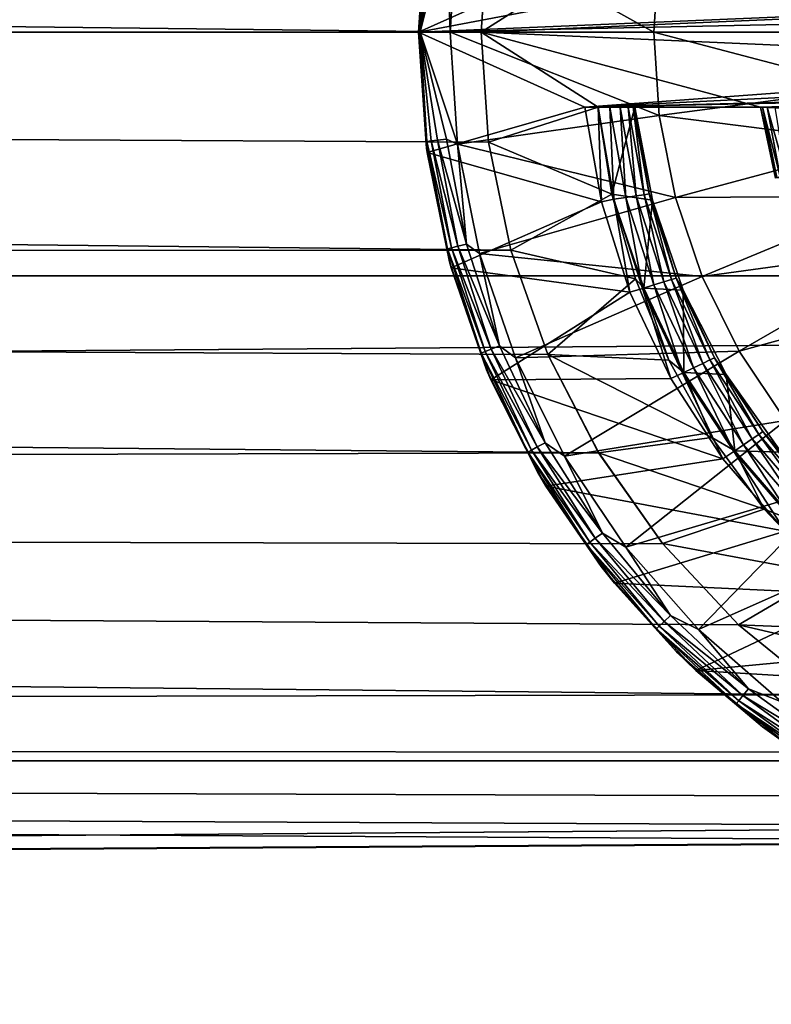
# Model space of a CAD drawing. Header units: metres. Extents: x -150 to 146, y -127 to 82.
# Tile 142 of 256: x 88 to 91, y -4 to 0. Entities that reach past the tile are written whole.
import ezdxf

# ---------------------------------------------------------------- set-up
doc = ezdxf.new("R2010")
doc.units = ezdxf.units.M
doc.layers.add('solid_ELLA_AP_WANNE_SW0001', color=7, linetype='CONTINUOUS')

msp = doc.modelspace()

# ---------------------------------------------------------------- linework, layer by layer
at = {"layer": 'solid_ELLA_AP_WANNE_SW0001'}
for points in [[(127.5, 0.976148, 22.979277), (-127.5, 0.976148, 22.979277), (-127.5, -0.976148, 22.979277)], [(127.5, -0.976148, 22.979277), (127.5, 0.976148, 22.979277), (-127.5, -0.976148, 22.979277)], [(89.75, 0, -23), (12.069973, 0, -23), (12.036736, 0.902516, -22.982286)], [(89.780037, 0.440852, -22.995775), (89.75, 0, -23), (12.036736, 0.902516, -22.982286)], [(90.165833, 0.3, -23), (89.533859, 0.481549, -23), (89.5, 0, -23)], [(89.5, 0, -23.165592), (89.5, 0, -23), (89.533859, 0.481549, -23)], [(89.529854, 0.456151, -23.165592), (89.5, 0, -23.165592), (89.533859, 0.481549, -23)], [(89.505646, 0, -23.21278), (89.5, 0, -23.165592), (89.529854, 0.456151, -23.165592)], [(89.505646, 0, -23.21278), (89.529854, 0.456151, -23.165592), (89.533203, 0.437959, -23.21278)], [(89.533203, 0.437959, -23.21278), (89.549713, 0.435873, -23.257345), (89.505646, 0, -23.21278)], [(89.549713, 0.435873, -23.257345), (89.576202, 0.432527, -23.296721), (89.505646, 0, -23.21278)], [(89.61116, 0.42811, -23.328676), (89.654625, 0.43975, -23.351336), (89.625839, 0, -23.351336)], [(90.442413, 0, -23.633198), (89.625839, 0, -23.351336), (89.654625, 0.43975, -23.351336)], [(90.464294, 0.333832, -23.633198), (90.442413, 0, -23.633198), (89.654625, 0.43975, -23.351336)], [(89.780037, 0.440852, -22.995775), (89.75, 0, -22.310963), (89.75, 0, -23)], [(89.780037, 0.440852, -22.995775), (89.780022, 0.440729, -22.30661), (89.75, 0, -22.310963)], [(90.219528, 0.3, -22.308947), (89.75, 0, -22.310963), (89.780022, 0.440729, -22.30661)], [(89.576202, 0.432527, -23.296721), (89.61116, 0.42811, -23.328676), (89.505646, 0, -23.21278)], [(89.505646, 0, -23.21278), (89.61116, 0.42811, -23.328676), (89.625839, 0, -23.351336)], [(91.282875, 0, -23.836525), (90.442413, 0, -23.633198), (90.464294, 0.333832, -23.633198)], [(91.297569, 0.224129, -23.836525), (91.282875, 0, -23.836525), (90.464294, 0.333832, -23.633198)], [(91.073212, 0.3, -23), (90.165833, 0.3, -23), (89.5, 0, -23)], [(94.233894, 0.2, -23), (91.073212, 0.3, -23), (89.5, 0, -23)], [(94.327003, 0.2, -22.310066), (89.75, 0, -22.310963), (90.219528, 0.3, -22.308947)], [(94.245964, 0.100324, -23), (94.233894, 0.2, -23), (89.5, 0, -23)], [(94.341873, -0.001472, -22.310963), (89.75, 0, -22.310963), (94.327003, 0.2, -22.310066)], [(94.25, 0, -23), (94.245964, 0.100324, -23), (89.5, 0, -23)], [(89.780052, -0.440929, -22.995773), (12.069973, 0, -23), (89.75, 0, -23)], [(89.531136, -0.465807, -23.165592), (89.5, 0, -23), (89.5, 0, -23.165592)], [(89.533203, -0.437959, -23.21278), (89.5, 0, -23.165592), (89.505646, 0, -23.21278)], [(89.531136, -0.465807, -23.165592), (89.5, 0, -23.165592), (89.533203, -0.437959, -23.21278)], [(90.464294, -0.333832, -23.633198), (89.625839, 0, -23.351336), (90.442413, 0, -23.633198)], [(89.75, 0, -23), (89.75, 0, -22.310963), (89.780022, -0.440729, -22.30661)], [(90.219528, -0.3, -22.308947), (89.780022, -0.440729, -22.30661), (89.75, 0, -22.310963)], [(89.780052, -0.440929, -22.995773), (89.75, 0, -23), (89.780022, -0.440729, -22.30661)], [(90.871033, -0.3, -22.308947), (90.219528, -0.3, -22.308947), (89.75, 0, -22.310963)], [(94.327003, -0.2, -22.310066), (90.871033, -0.3, -22.308947), (89.75, 0, -22.310963)], [(94.341873, -0.001472, -22.310963), (94.327003, -0.2, -22.310066), (89.75, 0, -22.310963)], [(91.297569, -0.224129, -23.836525), (90.442413, 0, -23.633198), (91.282875, 0, -23.836525)], [(91.297569, -0.224129, -23.836525), (90.464294, -0.333832, -23.633198), (90.442413, 0, -23.633198)], [(89.869774, -0.874164, -22.983381), (12.033545, -0.927834, -22.981277), (12.069973, 0, -23)], [(89.869774, -0.874164, -22.983381), (12.069973, 0, -23), (89.780052, -0.440929, -22.995773)], [(90.165833, -0.3, -23), (89.5, 0, -23), (89.533859, -0.481552, -23)], [(89.531136, -0.465807, -23.165592), (89.533859, -0.481552, -23), (89.5, 0, -23)], [(94.25, 0, -23), (89.5, 0, -23), (90.165833, -0.3, -23)], [(89.655861, -0.449059, -23.351336), (89.505646, 0, -23.21278), (89.625839, 0, -23.351336)], [(89.61116, -0.42811, -23.328676), (89.505646, 0, -23.21278), (89.655861, -0.449059, -23.351336)], [(89.576202, -0.432527, -23.296721), (89.505646, 0, -23.21278), (89.61116, -0.42811, -23.328676)], [(89.549713, -0.435873, -23.257345), (89.505646, 0, -23.21278), (89.576202, -0.432527, -23.296721)], [(89.533203, -0.437959, -23.21278), (89.505646, 0, -23.21278), (89.549713, -0.435873, -23.257345)], [(90.464294, -0.333832, -23.633198), (89.655861, -0.449059, -23.351336), (89.625839, 0, -23.351336)], [(94.245964, -0.100324, -23), (94.25, 0, -23), (90.165833, -0.3, -23)], [(94.233894, -0.2, -23), (94.245964, -0.100324, -23), (90.165833, -0.3, -23)], [(94.93972, -0.2, -23), (90.165833, -0.3, -23), (91.073212, -0.3, -23)], [(94.93972, -0.2, -23), (94.233894, -0.2, -23), (90.165833, -0.3, -23)], [(91.297569, -0.224129, -23.836525), (91.341385, -0.444424, -23.836525), (90.464294, -0.333832, -23.633198)], [(95.094063, -0.487243, -22.305643), (90.871033, -0.3, -22.308947), (94.327003, -0.2, -22.310066)], [(90.232582, -0.679966, -23), (90.165833, -0.3, -23), (89.533859, -0.481552, -23)], [(90.27446, -0.649186, -22.301517), (89.780022, -0.440729, -22.30661), (90.219528, -0.3, -22.308947)], [(90.21949, -0.3, -22.992371), (90.165833, -0.3, -23), (90.232582, -0.679966, -23)], [(91.018921, -0.3, -22.992252), (91.073212, -0.3, -23), (90.165833, -0.3, -23)], [(90.897842, -0.3, -22.899565), (90.165833, -0.3, -23), (90.21949, -0.3, -22.992371)], [(90.971596, -0.3, -22.972931), (91.018921, -0.3, -22.992252), (90.165833, -0.3, -23)], [(90.930038, -0.3, -22.940779), (90.971596, -0.3, -22.972931), (90.165833, -0.3, -23)], [(90.897842, -0.3, -22.899565), (90.930038, -0.3, -22.940779), (90.165833, -0.3, -23)], [(90.21949, -0.3, -22.992371), (90.232582, -0.679966, -23), (90.283127, -0.669858, -22.993185)], [(90.21949, -0.3, -22.992371), (90.283127, -0.669858, -22.993185), (90.266472, -0.3, -22.973173)], [(90.871033, -0.3, -22.799999), (90.21949, -0.3, -22.992371), (90.266472, -0.3, -22.973173)], [(90.878571, -0.3, -22.853056), (90.897842, -0.3, -22.899565), (90.21949, -0.3, -22.992371)], [(90.871033, -0.3, -22.799999), (90.878571, -0.3, -22.853056), (90.21949, -0.3, -22.992371)], [(90.290718, -0.3, -22.405754), (90.367035, -0.3, -22.49995), (90.219528, -0.3, -22.308947)], [(90.27446, -0.649186, -22.301517), (90.219528, -0.3, -22.308947), (90.367035, -0.3, -22.49995)], [(90.871033, -0.3, -22.308947), (90.290718, -0.3, -22.405754), (90.219528, -0.3, -22.308947)], [(90.266472, -0.3, -22.973173), (90.331032, -0.662467, -22.973179), (90.307899, -0.3, -22.941114)], [(90.871033, -0.3, -22.799999), (90.266472, -0.3, -22.973173), (90.307899, -0.3, -22.941114)], [(90.283127, -0.669858, -22.993185), (90.331032, -0.662467, -22.973179), (90.266472, -0.3, -22.973173)], [(90.27446, -0.649186, -22.301517), (90.367035, -0.3, -22.49995), (90.437111, -0.673873, -22.500008)], [(90.871033, -0.3, -22.308947), (90.367035, -0.3, -22.49995), (90.290718, -0.3, -22.405754)], [(90.307899, -0.3, -22.941114), (90.3722, -0.656244, -22.941347), (90.340149, -0.3, -22.899857)], [(90.871033, -0.3, -22.308947), (90.307899, -0.3, -22.941114), (90.340149, -0.3, -22.899857)], [(90.331032, -0.662467, -22.973179), (90.3722, -0.656244, -22.941347), (90.307899, -0.3, -22.941114)], [(90.871033, -0.3, -22.308947), (90.871033, -0.3, -22.799999), (90.307899, -0.3, -22.941114)], [(90.340149, -0.3, -22.899857), (90.403778, -0.651508, -22.899864), (90.359482, -0.3, -22.853151)], [(90.871033, -0.3, -22.308947), (90.340149, -0.3, -22.899857), (90.359482, -0.3, -22.853151)], [(90.3722, -0.656244, -22.941347), (90.403778, -0.651508, -22.899864), (90.340149, -0.3, -22.899857)], [(90.359482, -0.3, -22.853151), (90.423584, -0.648427, -22.851561), (90.367035, -0.3, -22.799994)], [(90.871033, -0.3, -22.308947), (90.359482, -0.3, -22.853151), (90.367035, -0.3, -22.799994)], [(90.403778, -0.651508, -22.899864), (90.423584, -0.648427, -22.851561), (90.359482, -0.3, -22.853151)], [(90.423584, -0.648427, -22.851561), (90.437103, -0.673845, -22.799999), (90.367035, -0.3, -22.799994)], [(90.367035, -0.3, -22.49995), (90.367035, -0.3, -22.799994), (90.437103, -0.673845, -22.799999)], [(90.871033, -0.3, -22.308947), (90.367035, -0.3, -22.799994), (90.367035, -0.3, -22.49995)], [(90.437111, -0.673873, -22.500008), (90.367035, -0.3, -22.49995), (90.437103, -0.673845, -22.799999)], [(90.935684, -0.58272, -22.844503), (90.878571, -0.3, -22.853056), (90.871033, -0.3, -22.799999)], [(90.931175, -0.585203, -22.303288), (90.871033, -0.3, -22.799999), (90.871033, -0.3, -22.308947)], [(90.935684, -0.58272, -22.844503), (90.871033, -0.3, -22.799999), (90.930855, -0.584082, -22.799999)], [(90.931175, -0.585203, -22.303288), (90.930855, -0.584082, -22.799999), (90.871033, -0.3, -22.799999)], [(95.094063, -0.487243, -22.305643), (90.931175, -0.585203, -22.303288), (90.871033, -0.3, -22.308947)], [(90.949921, -0.578701, -22.886776), (90.897842, -0.3, -22.899565), (90.878571, -0.3, -22.853056)], [(90.949921, -0.578701, -22.886776), (90.878571, -0.3, -22.853056), (90.935684, -0.58272, -22.844503)], [(90.972847, -0.572228, -22.924698), (90.930038, -0.3, -22.940779), (90.897842, -0.3, -22.899565)], [(90.972847, -0.572228, -22.924698), (90.897842, -0.3, -22.899565), (90.949921, -0.578701, -22.886776)], [(90.464294, -0.333832, -23.633198), (90.529556, -0.661952, -23.633198), (89.655861, -0.449059, -23.351336)], [(91.341385, -0.444424, -23.836525), (90.529556, -0.661952, -23.633198), (90.464294, -0.333832, -23.633198)], [(89.549713, -0.435873, -23.257345), (89.576202, -0.432527, -23.296721), (89.65741, -0.858232, -23.296721)], [(89.576202, -0.432527, -23.296721), (89.61116, -0.42811, -23.328676), (89.691544, -0.849468, -23.328676)], [(89.65741, -0.858232, -23.296721), (89.576202, -0.432527, -23.296721), (89.691544, -0.849468, -23.328676)], [(89.691544, -0.849468, -23.328676), (89.61116, -0.42811, -23.328676), (89.655861, -0.449059, -23.351336)], [(89.531136, -0.465807, -23.165592), (89.533203, -0.437959, -23.21278), (89.615425, -0.86901, -23.21278)], [(89.623062, -0.919938, -23.165592), (89.533859, -0.481552, -23), (89.531136, -0.465807, -23.165592)], [(89.623062, -0.919938, -23.165592), (89.531136, -0.465807, -23.165592), (89.615425, -0.86901, -23.21278)], [(89.533203, -0.437959, -23.21278), (89.549713, -0.435873, -23.257345), (89.631546, -0.864871, -23.257345)], [(89.615425, -0.86901, -23.21278), (89.533203, -0.437959, -23.21278), (89.631546, -0.864871, -23.257345)], [(89.631546, -0.864871, -23.257345), (89.549713, -0.435873, -23.257345), (89.65741, -0.858232, -23.296721)], [(90.529556, -0.661952, -23.633198), (89.744476, -0.886861, -23.351336), (89.655861, -0.449059, -23.351336)], [(89.691544, -0.849468, -23.328676), (89.655861, -0.449059, -23.351336), (89.744476, -0.886861, -23.351336)], [(89.780052, -0.440929, -22.995773), (89.780022, -0.440729, -22.30661), (89.869667, -0.873787, -22.293846)], [(90.27446, -0.649186, -22.301517), (89.869667, -0.873787, -22.293846), (89.780022, -0.440729, -22.30661)], [(89.869774, -0.874164, -22.983381), (89.780052, -0.440929, -22.995773), (89.869667, -0.873787, -22.293846)], [(91.341385, -0.444424, -23.836525), (91.413582, -0.657114, -23.836525), (90.529556, -0.661952, -23.633198)], [(90.232582, -0.679966, -23), (89.533859, -0.481552, -23), (89.629951, -0.944834, -23)], [(89.623062, -0.919938, -23.165592), (89.629951, -0.944834, -23), (89.533859, -0.481552, -23)], [(90.529556, -0.661952, -23.633198), (90.6371, -0.978747, -23.633198), (89.744476, -0.886861, -23.351336)], [(90.369263, -0.988461, -22.289057), (89.869667, -0.873787, -22.293846), (90.27446, -0.649186, -22.301517)], [(90.283127, -0.669858, -22.993185), (90.232582, -0.679966, -23), (90.347145, -1.04156, -23)], [(90.27446, -0.649186, -22.301517), (90.437111, -0.673873, -22.500008), (90.40316, -1.02549, -22.315561)], [(90.369263, -0.988461, -22.289057), (90.27446, -0.649186, -22.301517), (90.40316, -1.02549, -22.315561)], [(90.283127, -0.669858, -22.993185), (90.397224, -1.027461, -22.993185), (90.331032, -0.662467, -22.973179)], [(90.283127, -0.669858, -22.993185), (90.347145, -1.04156, -23), (90.397224, -1.027461, -22.993185)], [(90.331032, -0.662467, -22.973179), (90.443451, -1.013059, -22.973179), (90.3722, -0.656244, -22.941347)], [(90.397224, -1.027461, -22.993185), (90.443451, -1.013059, -22.973179), (90.331032, -0.662467, -22.973179)], [(90.3722, -0.656244, -22.941347), (90.483177, -1.000793, -22.941347), (90.403778, -0.651508, -22.899864)], [(90.443451, -1.013059, -22.973179), (90.483177, -1.000793, -22.941347), (90.3722, -0.656244, -22.941347)], [(90.403778, -0.651508, -22.899864), (90.513657, -0.991414, -22.899864), (90.423584, -0.648427, -22.851561)], [(90.483177, -1.000793, -22.941347), (90.513657, -0.991414, -22.899864), (90.403778, -0.651508, -22.899864)], [(90.423584, -0.648427, -22.851561), (90.532761, -0.98544, -22.851561), (90.437103, -0.673845, -22.799999)], [(90.513657, -0.991414, -22.899864), (90.532761, -0.98544, -22.851561), (90.423584, -0.648427, -22.851561)], [(91.413582, -0.657114, -23.836525), (90.6371, -0.978747, -23.633198), (90.529556, -0.661952, -23.633198)], [(91.413582, -0.657114, -23.836525), (91.512932, -0.858561, -23.836525), (90.6371, -0.978747, -23.633198)], [(90.347145, -1.04156, -23), (90.232582, -0.679966, -23), (89.629951, -0.944834, -23)], [(90.40316, -1.02549, -22.315561), (90.437111, -0.673873, -22.500008), (90.55999, -1.033854, -22.5)], [(90.532761, -0.98544, -22.851561), (90.559967, -1.033807, -22.799999), (90.437103, -0.673845, -22.799999)], [(90.437111, -0.673873, -22.500008), (90.437103, -0.673845, -22.799999), (90.559967, -1.033807, -22.799999)], [(90.55999, -1.033854, -22.5), (90.437111, -0.673873, -22.500008), (90.559967, -1.033807, -22.799999)], [(89.615425, -0.86901, -23.21278), (89.631546, -0.864871, -23.257345), (89.76651, -1.280231, -23.257345)], [(89.631546, -0.864871, -23.257345), (89.65741, -0.858232, -23.296721), (89.791328, -1.270403, -23.296721)], [(89.76651, -1.280231, -23.257345), (89.631546, -0.864871, -23.257345), (89.791328, -1.270403, -23.296721)], [(89.65741, -0.858232, -23.296721), (89.691544, -0.849468, -23.328676), (89.824097, -1.257429, -23.328676)], [(89.791328, -1.270403, -23.296721), (89.65741, -0.858232, -23.296721), (89.824097, -1.257429, -23.328676)], [(89.824097, -1.257429, -23.328676), (89.691544, -0.849468, -23.328676), (89.744476, -0.886861, -23.351336)], [(91.512932, -0.858561, -23.836525), (90.785065, -1.278794, -23.633198), (90.6371, -0.978747, -23.633198)], [(91.512932, -0.858561, -23.836525), (91.637718, -1.045318, -23.836525), (90.785065, -1.278794, -23.633198)], [(90.017838, -1.291986, -22.963682), (12.033545, -0.927834, -22.981277), (89.869774, -0.874164, -22.983381)], [(89.75103, -1.286357, -23.21278), (89.615425, -0.86901, -23.21278), (89.76651, -1.280231, -23.257345)], [(89.623062, -0.919938, -23.165592), (89.615425, -0.86901, -23.21278), (89.75103, -1.286357, -23.21278)], [(90.6371, -0.978747, -23.633198), (89.888565, -1.305345, -23.351336), (89.744476, -0.886861, -23.351336)], [(89.824097, -1.257429, -23.328676), (89.744476, -0.886861, -23.351336), (89.888565, -1.305345, -23.351336)], [(89.869774, -0.874164, -22.983381), (89.869667, -0.873787, -22.293846), (90.017654, -1.291556, -22.273548)], [(90.369263, -0.988461, -22.289057), (90.017654, -1.291556, -22.273548), (89.869667, -0.873787, -22.293846)], [(90.017838, -1.291986, -22.963682), (89.869774, -0.874164, -22.983381), (90.017654, -1.291556, -22.273548)], [(90.22187, -1.686558, -22.938084), (11.91466, -1.868517, -22.923975), (12.033545, -0.927834, -22.981277)], [(90.22187, -1.686558, -22.938084), (12.033545, -0.927834, -22.981277), (90.017838, -1.291986, -22.963682)], [(89.772522, -1.354029, -23.165592), (89.629951, -0.944834, -23), (89.623062, -0.919938, -23.165592)], [(89.772522, -1.354029, -23.165592), (89.623062, -0.919938, -23.165592), (89.75103, -1.286357, -23.21278)], [(90.347145, -1.04156, -23), (89.629951, -0.944834, -23), (89.790054, -1.393769, -23)], [(89.772522, -1.354029, -23.165592), (89.790054, -1.393769, -23), (89.629951, -0.944834, -23)], [(127.5, -0.976148, 22.979277), (-127.5, -0.976148, 22.979277), (-127.5, -2.92141, 22.813709)], [(127.5, -2.92141, 22.813709), (127.5, -0.976148, 22.979277), (-127.5, -2.92141, 22.813709)], [(90.6371, -0.978747, -23.633198), (90.785065, -1.278794, -23.633198), (89.888565, -1.305345, -23.351336)], [(90.513657, -0.991414, -22.899864), (90.667809, -1.313662, -22.899864), (90.532761, -0.98544, -22.851561)], [(90.532761, -0.98544, -22.851561), (90.685799, -1.304932, -22.851561), (90.559967, -1.033807, -22.799999)], [(90.667809, -1.313662, -22.899864), (90.685799, -1.304932, -22.851561), (90.532761, -0.98544, -22.851561)], [(90.503349, -1.314816, -22.272188), (90.017654, -1.291556, -22.273548), (90.369263, -0.988461, -22.289057)], [(90.503349, -1.314816, -22.272188), (90.369263, -0.988461, -22.289057), (90.40316, -1.02549, -22.315561)], [(90.397224, -1.027461, -22.993185), (90.558159, -1.366576, -22.993185), (90.443451, -1.013059, -22.973179)], [(90.40316, -1.02549, -22.315561), (90.55999, -1.033854, -22.5), (90.563736, -1.363761, -22.315561)], [(90.503349, -1.314816, -22.272188), (90.40316, -1.02549, -22.315561), (90.563736, -1.363761, -22.315561)], [(90.443451, -1.013059, -22.973179), (90.601685, -1.345493, -22.973179), (90.483177, -1.000793, -22.941347)], [(90.558159, -1.366576, -22.993185), (90.601685, -1.345493, -22.973179), (90.443451, -1.013059, -22.973179)], [(90.483177, -1.000793, -22.941347), (90.639107, -1.327466, -22.941347), (90.513657, -0.991414, -22.899864)], [(90.601685, -1.345493, -22.973179), (90.639107, -1.327466, -22.941347), (90.483177, -1.000793, -22.941347)], [(90.639107, -1.327466, -22.941347), (90.667809, -1.313662, -22.899864), (90.513657, -0.991414, -22.899864)], [(90.511208, -1.387882, -23), (90.347145, -1.04156, -23), (89.790054, -1.393769, -23)], [(90.397224, -1.027461, -22.993185), (90.347145, -1.04156, -23), (90.511208, -1.387882, -23)], [(90.397224, -1.027461, -22.993185), (90.511208, -1.387882, -23), (90.558159, -1.366576, -22.993185)], [(90.685799, -1.304932, -22.851561), (90.733101, -1.372472, -22.799999), (90.559967, -1.033807, -22.799999)], [(90.55999, -1.033854, -22.5), (90.559967, -1.033807, -22.799999), (90.733101, -1.372472, -22.799999)], [(90.733139, -1.372528, -22.499998), (90.55999, -1.033854, -22.5), (90.733101, -1.372472, -22.799999)], [(90.563736, -1.363761, -22.315561), (90.55999, -1.033854, -22.5), (90.733139, -1.372528, -22.499998)], [(91.637718, -1.045318, -23.836525), (90.970932, -1.556961, -23.633198), (90.785065, -1.278794, -23.633198)], [(89.791328, -1.270403, -23.296721), (89.824097, -1.257429, -23.328676), (90.006737, -1.645561, -23.328676)], [(90.006737, -1.645561, -23.328676), (89.824097, -1.257429, -23.328676), (89.888565, -1.305345, -23.351336)], [(89.75103, -1.286357, -23.21278), (89.76651, -1.280231, -23.257345), (89.952461, -1.6754, -23.257345)], [(89.937874, -1.683418, -23.21278), (89.75103, -1.286357, -23.21278), (89.952461, -1.6754, -23.257345)], [(89.772522, -1.354029, -23.165592), (89.75103, -1.286357, -23.21278), (89.937874, -1.683418, -23.21278)], [(89.76651, -1.280231, -23.257345), (89.791328, -1.270403, -23.296721), (89.975853, -1.662538, -23.296721)], [(89.952461, -1.6754, -23.257345), (89.76651, -1.280231, -23.257345), (89.975853, -1.662538, -23.296721)], [(89.975853, -1.662538, -23.296721), (89.791328, -1.270403, -23.296721), (90.006737, -1.645561, -23.328676)], [(90.785065, -1.278794, -23.633198), (90.084732, -1.698862, -23.351336), (89.888565, -1.305345, -23.351336)], [(90.017838, -1.291986, -22.963682), (90.017654, -1.291556, -22.273548), (90.221634, -1.686171, -22.247158)], [(90.675903, -1.624097, -22.251774), (90.221634, -1.686171, -22.247158), (90.017654, -1.291556, -22.273548)], [(90.675903, -1.624097, -22.251774), (90.017654, -1.291556, -22.273548), (90.503349, -1.314816, -22.272188)], [(90.22187, -1.686558, -22.938084), (90.017838, -1.291986, -22.963682), (90.221634, -1.686171, -22.247158)], [(90.785065, -1.278794, -23.633198), (90.970932, -1.556961, -23.633198), (90.084732, -1.698862, -23.351336)], [(90.006737, -1.645561, -23.328676), (89.888565, -1.305345, -23.351336), (90.084732, -1.698862, -23.351336)], [(90.675903, -1.624097, -22.251774), (90.503349, -1.314816, -22.272188), (90.563736, -1.363761, -22.315561)], [(90.601685, -1.345493, -22.973179), (90.802917, -1.653809, -22.973179), (90.639107, -1.327466, -22.941347)], [(90.639107, -1.327466, -22.941347), (90.837204, -1.630429, -22.941347), (90.667809, -1.313662, -22.899864)], [(90.802917, -1.653809, -22.973179), (90.837204, -1.630429, -22.941347), (90.639107, -1.327466, -22.941347)], [(90.667809, -1.313662, -22.899864), (90.863503, -1.612514, -22.899864), (90.685799, -1.304932, -22.851561)], [(90.837204, -1.630429, -22.941347), (90.863503, -1.612514, -22.899864), (90.667809, -1.313662, -22.899864)], [(90.685799, -1.304932, -22.851561), (90.879982, -1.601223, -22.851561), (90.733101, -1.372472, -22.799999)], [(90.863503, -1.612514, -22.899864), (90.879982, -1.601223, -22.851561), (90.685799, -1.304932, -22.851561)], [(89.975998, -1.762223, -23.165592), (89.790054, -1.393769, -23), (89.772522, -1.354029, -23.165592)], [(89.975998, -1.762223, -23.165592), (89.772522, -1.354029, -23.165592), (89.937874, -1.683418, -23.21278)], [(90.558159, -1.366576, -22.993185), (90.511208, -1.387882, -23), (90.719719, -1.709629, -23)], [(90.558159, -1.366576, -22.993185), (90.763031, -1.6811, -22.993185), (90.601685, -1.345493, -22.973179)], [(90.558159, -1.366576, -22.993185), (90.719719, -1.709629, -23), (90.763031, -1.6811, -22.993185)], [(90.563736, -1.363761, -22.315561), (90.733139, -1.372528, -22.499998), (90.768143, -1.677502, -22.315561)], [(90.675903, -1.624097, -22.251774), (90.563736, -1.363761, -22.315561), (90.768143, -1.677502, -22.315561)], [(90.763031, -1.6811, -22.993185), (90.802917, -1.653809, -22.973179), (90.601685, -1.345493, -22.973179)], [(90.879982, -1.601223, -22.851561), (90.952934, -1.682864, -22.799999), (90.733101, -1.372472, -22.799999)], [(90.733139, -1.372528, -22.499998), (90.733101, -1.372472, -22.799999), (90.952934, -1.682864, -22.799999)], [(90.95298, -1.68292, -22.5), (90.733139, -1.372528, -22.499998), (90.952934, -1.682864, -22.799999)], [(90.768143, -1.677502, -22.315561), (90.733139, -1.372528, -22.499998), (90.95298, -1.68292, -22.5)], [(90.719719, -1.709629, -23), (90.511208, -1.387882, -23), (89.790054, -1.393769, -23)], [(90.719719, -1.709629, -23), (89.790054, -1.393769, -23), (90.010025, -1.819252, -23)], [(89.975998, -1.762223, -23.165592), (90.010025, -1.819252, -23), (89.790054, -1.393769, -23)], [(90.970932, -1.556961, -23.633198), (90.330887, -2.064168, -23.351336), (90.084732, -1.698862, -23.351336)], [(90.970932, -1.556961, -23.633198), (91.191513, -1.808488, -23.633198), (90.330887, -2.064168, -23.351336)], [(90.837204, -1.630429, -22.941347), (91.073929, -1.904271, -22.941347), (90.863503, -1.612514, -22.899864)], [(90.863503, -1.612514, -22.899864), (91.097252, -1.882646, -22.899864), (90.879982, -1.601223, -22.851561)], [(91.073929, -1.904271, -22.941347), (91.097252, -1.882646, -22.899864), (90.863503, -1.612514, -22.899864)], [(90.879982, -1.601223, -22.851561), (91.11187, -1.869045, -22.851561), (90.952934, -1.682864, -22.799999)], [(91.097252, -1.882646, -22.899864), (91.11187, -1.869045, -22.851561), (90.879982, -1.601223, -22.851561)], [(89.975853, -1.662538, -23.296721), (90.006737, -1.645561, -23.328676), (90.23658, -2.00774, -23.328676)], [(90.23658, -2.00774, -23.328676), (90.006737, -1.645561, -23.328676), (90.084732, -1.698862, -23.351336)], [(90.885826, -1.911473, -22.228931), (90.221634, -1.686171, -22.247158), (90.675903, -1.624097, -22.251774)], [(90.885826, -1.911473, -22.228931), (90.675903, -1.624097, -22.251774), (90.768143, -1.677502, -22.315561)], [(90.763031, -1.6811, -22.993185), (91.008156, -1.965373, -22.993185), (90.802917, -1.653809, -22.973179)], [(90.802917, -1.653809, -22.973179), (91.043533, -1.93248, -22.973179), (90.837204, -1.630429, -22.941347)], [(91.008156, -1.965373, -22.993185), (91.043533, -1.93248, -22.973179), (90.802917, -1.653809, -22.973179)], [(91.043533, -1.93248, -22.973179), (91.073929, -1.904271, -22.941347), (90.837204, -1.630429, -22.941347)], [(90.478363, -2.050325, -22.90843), (11.91466, -1.868517, -22.923975), (90.22187, -1.686558, -22.938084)], [(89.937874, -1.683418, -23.21278), (89.952461, -1.6754, -23.257345), (90.18647, -2.044147, -23.257345)], [(90.173012, -2.053929, -23.21278), (89.937874, -1.683418, -23.21278), (90.18647, -2.044147, -23.257345)], [(89.975998, -1.762223, -23.165592), (89.937874, -1.683418, -23.21278), (90.173012, -2.053929, -23.21278)], [(89.952461, -1.6754, -23.257345), (89.975853, -1.662538, -23.296721), (90.208069, -2.028455, -23.296721)], [(90.18647, -2.044147, -23.257345), (89.952461, -1.6754, -23.257345), (90.208069, -2.028455, -23.296721)], [(90.208069, -2.028455, -23.296721), (89.975853, -1.662538, -23.296721), (90.23658, -2.00774, -23.328676)], [(90.22187, -1.686558, -22.938084), (90.221634, -1.686171, -22.247158), (90.478058, -2.049953, -22.216587)], [(90.885826, -1.911473, -22.228931), (90.478058, -2.049953, -22.216587), (90.221634, -1.686171, -22.247158)], [(90.478363, -2.050325, -22.90843), (90.22187, -1.686558, -22.938084), (90.478058, -2.049953, -22.216587)], [(90.763031, -1.6811, -22.993185), (90.719719, -1.709629, -23), (90.970055, -1.999956, -23)], [(90.763031, -1.6811, -22.993185), (90.970055, -1.999956, -23), (91.008156, -1.965373, -22.993185)], [(90.768143, -1.677502, -22.315561), (90.95298, -1.68292, -22.5), (91.012688, -1.961069, -22.315561)], [(90.885826, -1.911473, -22.228931), (90.768143, -1.677502, -22.315561), (91.012688, -1.961069, -22.315561)], [(90.970055, -1.999956, -23), (90.719719, -1.709629, -23), (90.010025, -1.819252, -23)], [(90.23658, -2.00774, -23.328676), (90.084732, -1.698862, -23.351336), (90.330887, -2.064168, -23.351336)], [(90.231346, -2.141154, -23.165592), (90.010025, -1.819252, -23), (89.975998, -1.762223, -23.165592)], [(90.231346, -2.141154, -23.165592), (89.975998, -1.762223, -23.165592), (90.173012, -2.053929, -23.21278)], [(91.191513, -1.808488, -23.633198), (90.622673, -2.394424, -23.351336), (90.330887, -2.064168, -23.351336)], [(91.191513, -1.808488, -23.633198), (91.443039, -2.029071, -23.633198), (90.622673, -2.394424, -23.351336)], [(90.970055, -1.999956, -23), (90.010025, -1.819252, -23), (90.284927, -2.207923, -23)], [(90.231346, -2.141154, -23.165592), (90.284927, -2.207923, -23), (90.010025, -1.819252, -23)], [(91.127571, -2.656407, -22.846085), (11.711039, -2.814284, -22.827173), (11.91466, -1.868517, -22.923975)], [(90.78231, -2.375785, -22.876965), (11.91466, -1.868517, -22.923975), (90.478363, -2.050325, -22.90843)], [(91.127571, -2.656407, -22.846085), (11.91466, -1.868517, -22.923975), (90.78231, -2.375785, -22.876965)], [(91.131027, -2.171789, -22.205009), (90.478058, -2.049953, -22.216587), (90.885826, -1.911473, -22.228931)], [(91.131027, -2.171789, -22.205009), (90.885826, -1.911473, -22.228931), (91.012688, -1.961069, -22.315561)], [(90.208069, -2.028455, -23.296721), (90.23658, -2.00774, -23.328676), (90.51001, -2.338257, -23.328676)], [(90.51001, -2.338257, -23.328676), (90.23658, -2.00774, -23.328676), (90.330887, -2.064168, -23.351336)], [(91.25663, -2.254588, -23), (90.970055, -1.999956, -23), (90.284927, -2.207923, -23)], [(90.173012, -2.053929, -23.21278), (90.18647, -2.044147, -23.257345), (90.464859, -2.380657, -23.257345)], [(90.18647, -2.044147, -23.257345), (90.208069, -2.028455, -23.296721), (90.484322, -2.362381, -23.296721)], [(90.464859, -2.380657, -23.257345), (90.18647, -2.044147, -23.257345), (90.484322, -2.362381, -23.296721)], [(90.484322, -2.362381, -23.296721), (90.208069, -2.028455, -23.296721), (90.51001, -2.338257, -23.328676)], [(90.478363, -2.050325, -22.90843), (90.478058, -2.049953, -22.216587), (90.78212, -2.375609, -22.184126)], [(91.131027, -2.171789, -22.205009), (90.78212, -2.375609, -22.184126), (90.478058, -2.049953, -22.216587)], [(90.78231, -2.375785, -22.876965), (90.478363, -2.050325, -22.90843), (90.78212, -2.375609, -22.184126)], [(91.443039, -2.029071, -23.633198), (90.955017, -2.683836, -23.351336), (90.622673, -2.394424, -23.351336)], [(90.452728, -2.39205, -23.21278), (90.173012, -2.053929, -23.21278), (90.464859, -2.380657, -23.257345)], [(90.231346, -2.141154, -23.165592), (90.173012, -2.053929, -23.21278), (90.452728, -2.39205, -23.21278)], [(90.51001, -2.338257, -23.328676), (90.330887, -2.064168, -23.351336), (90.622673, -2.394424, -23.351336)], [(90.534012, -2.483727, -23.165592), (90.284927, -2.207923, -23), (90.231346, -2.141154, -23.165592)], [(90.534012, -2.483727, -23.165592), (90.231346, -2.141154, -23.165592), (90.452728, -2.39205, -23.21278)], [(91.25663, -2.254588, -23), (90.284927, -2.207923, -23), (90.611954, -2.558602, -23)], [(90.534012, -2.483727, -23.165592), (90.611954, -2.558602, -23), (90.284927, -2.207923, -23)], [(91.409065, -2.400547, -22.181444), (90.78212, -2.375609, -22.184126), (91.131027, -2.171789, -22.205009)], [(91.575172, -2.46787, -23), (91.25663, -2.254588, -23), (90.611954, -2.558602, -23)], [(90.464859, -2.380657, -23.257345), (90.484322, -2.362381, -23.296721), (90.80024, -2.659051, -23.296721)], [(90.484322, -2.362381, -23.296721), (90.51001, -2.338257, -23.328676), (90.822708, -2.631897, -23.328676)], [(90.80024, -2.659051, -23.296721), (90.484322, -2.362381, -23.296721), (90.822708, -2.631897, -23.328676)], [(90.822708, -2.631897, -23.328676), (90.51001, -2.338257, -23.328676), (90.622673, -2.394424, -23.351336)], [(90.452728, -2.39205, -23.21278), (90.464859, -2.380657, -23.257345), (90.783226, -2.679622, -23.257345)], [(90.772614, -2.692446, -23.21278), (90.452728, -2.39205, -23.21278), (90.783226, -2.679622, -23.257345)], [(90.534012, -2.483727, -23.165592), (90.452728, -2.39205, -23.21278), (90.772614, -2.692446, -23.21278)], [(90.783226, -2.679622, -23.257345), (90.464859, -2.380657, -23.257345), (90.80024, -2.659051, -23.296721)], [(90.822708, -2.631897, -23.328676), (90.622673, -2.394424, -23.351336), (90.955017, -2.683836, -23.351336)], [(90.78231, -2.375785, -22.876965), (90.78212, -2.375609, -22.184126), (91.127731, -2.65652, -22.152248)], [(91.716965, -2.59305, -22.159765), (91.127731, -2.65652, -22.152248), (90.78212, -2.375609, -22.184126)], [(91.716965, -2.59305, -22.159765), (90.78212, -2.375609, -22.184126), (91.409065, -2.400547, -22.181444)], [(91.127571, -2.656407, -22.846085), (90.78231, -2.375785, -22.876965), (91.127731, -2.65652, -22.152248)], [(90.878746, -2.783932, -23.165592), (90.611954, -2.558602, -23), (90.534012, -2.483727, -23.165592)], [(90.878746, -2.783932, -23.165592), (90.534012, -2.483727, -23.165592), (90.772614, -2.692446, -23.21278)], [(91.919151, -2.637095, -23), (91.575172, -2.46787, -23), (90.611954, -2.558602, -23)], [(91.919151, -2.637095, -23), (90.611954, -2.558602, -23), (90.981079, -2.858469, -23)], [(90.878746, -2.783932, -23.165592), (90.981079, -2.858469, -23), (90.611954, -2.558602, -23)], [(90.80024, -2.659051, -23.296721), (90.822708, -2.631897, -23.328676), (91.169739, -2.884032, -23.328676)], [(91.169739, -2.884032, -23.328676), (90.822708, -2.631897, -23.328676), (90.955017, -2.683836, -23.351336)], [(91.507332, -2.886943, -22.818098), (11.711039, -2.814284, -22.827173), (91.127571, -2.656407, -22.846085)], [(90.772614, -2.692446, -23.21278), (90.783226, -2.679622, -23.257345), (91.136551, -2.936328, -23.257345)], [(90.783226, -2.679622, -23.257345), (90.80024, -2.659051, -23.296721), (91.150856, -2.913787, -23.296721)], [(91.136551, -2.936328, -23.257345), (90.783226, -2.679622, -23.257345), (91.150856, -2.913787, -23.296721)], [(91.150856, -2.913787, -23.296721), (90.80024, -2.659051, -23.296721), (91.169739, -2.884032, -23.328676)], [(91.127632, -2.95038, -23.21278), (90.772614, -2.692446, -23.21278), (91.136551, -2.936328, -23.257345)], [(90.878746, -2.783932, -23.165592), (90.772614, -2.692446, -23.21278), (91.127632, -2.95038, -23.21278)], [(91.259666, -3.036648, -23.165592), (90.981079, -2.858469, -23), (90.878746, -2.783932, -23.165592)], [(91.259666, -3.036648, -23.165592), (90.878746, -2.783932, -23.165592), (91.127632, -2.95038, -23.21278)], [(92.778694, -3.242456, -22.770298), (11.42012, -3.758733, -22.69079), (11.711039, -2.814284, -22.827173)], [(91.914513, -3.063366, -22.79508), (11.711039, -2.814284, -22.827173), (91.507332, -2.886943, -22.818098)], [(92.34108, -3.182503, -22.778755), (11.711039, -2.814284, -22.827173), (91.914513, -3.063366, -22.79508)], [(92.778694, -3.242456, -22.770298), (11.711039, -2.814284, -22.827173), (92.34108, -3.182503, -22.778755)], [(127.5, -2.92141, 22.813709), (-127.5, -2.92141, 22.813709), (-127.5, -4.845623, 22.48377)], [(127.5, -4.845623, 22.48377), (127.5, -2.92141, 22.813709), (-127.5, -4.845623, 22.48377)], [(93.220131, -3.242536, -22.770287), (11.42012, -3.758733, -22.69079), (92.778694, -3.242456, -22.770298)], [(127.5, -4.845623, -22.48377), (11.42012, -3.758733, -22.69079), (93.220131, -3.242536, -22.770287)], [(127.5, -4.845623, -22.48377), (11.039705, -4.694187, -22.515875), (11.42012, -3.758733, -22.69079)]]:
    msp.add_3dface(points, dxfattribs=at)

doc.saveas('drawing.dxf')
